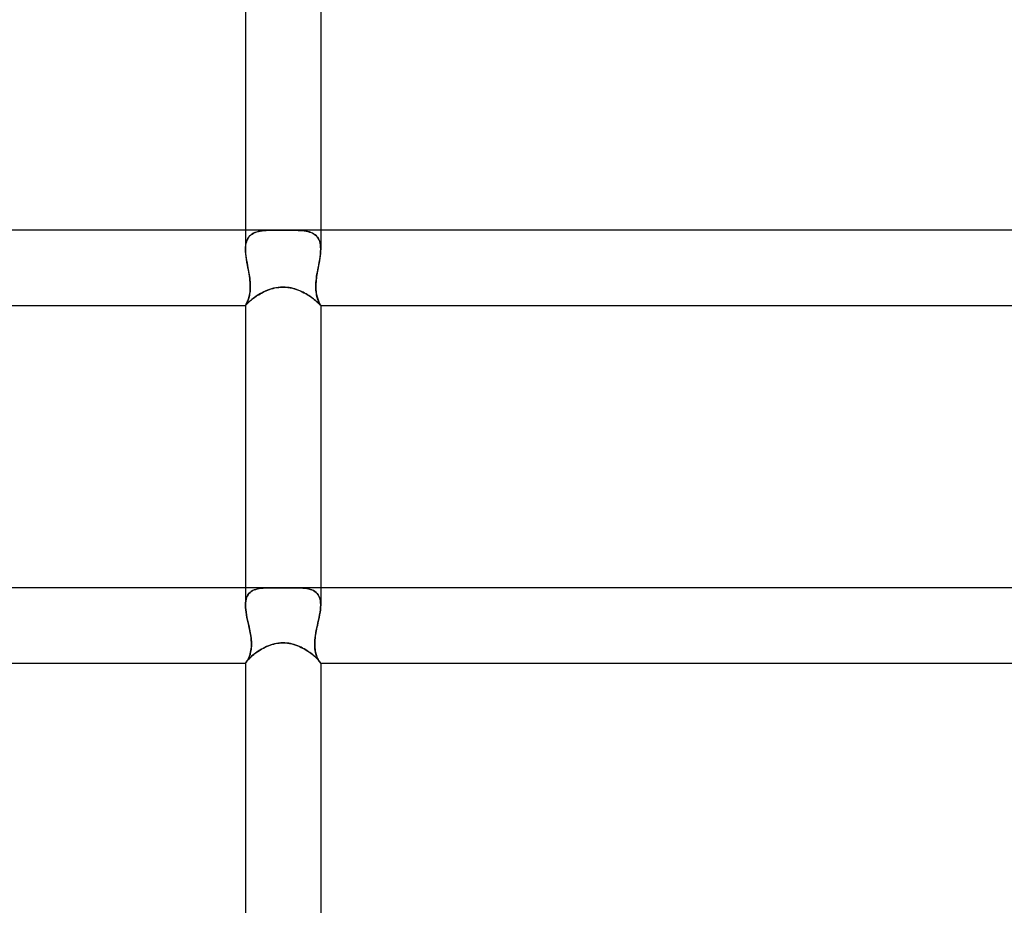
# Model space of a CAD drawing. Header units: millimetres. Extents: x -630 to 630, y -2 to 380.
# Tile 59 of 108: x -14 to 38, y 139 to 186. Entities that reach past the tile are written whole.
import ezdxf

# ---------------------------------------------------------------- set-up
doc = ezdxf.new("R2010")
doc.units = ezdxf.units.MM
doc.layers.add('HIDDEN', color=7, linetype='Continuous')
doc.layers.add('THICK', color=7, linetype='Continuous')

msp = doc.modelspace()

# ---------------------------------------------------------------- linework, layer by layer
at = {"layer": 'HIDDEN'}
for p, q in [((-2, 175), (-2, 173.992)), ((-1.578, 174.832), (-1.652, 174.789)), ((-1.642, 174.796), (-1.566, 174.838)), ((-1.498, 174.869), (-1.578, 174.832)), ((-1.566, 174.838), (-1.485, 174.874)), ((-1.413, 174.899), (-1.498, 174.869)), ((-1.485, 174.874), (-1.399, 174.904)), ((-1.321, 174.925), (-1.413, 174.899)), ((-1.399, 174.904), (-1.307, 174.928)), ((-1.225, 174.946), (-1.321, 174.925)), ((-1.307, 174.928), (-1.211, 174.948)), ((-1.124, 174.962), (-1.225, 174.946)), ((-1.211, 174.948), (-1.11, 174.964)), ((-1.019, 174.975), (-1.124, 174.962)), ((-1.11, 174.964), (-1.005, 174.976)), ((-0.909, 174.984), (-1.019, 174.975)), ((-1.005, 174.976), (-0.896, 174.985)), ((-0.796, 174.99), (-0.909, 174.984)), ((-0.896, 174.985), (-0.784, 174.991)), ((-0.679, 174.995), (-0.796, 174.99)), ((-0.784, 174.991), (-0.669, 174.995)), ((-0.557, 174.997), (-0.679, 174.995)), ((-0.669, 174.995), (-0.548, 174.998)), ((-0.428, 174.999), (-0.557, 174.997)), ((-0.548, 174.998), (-0.42, 174.999)), ((-0.292, 175), (-0.428, 174.999)), ((-0.42, 174.999), (-0.286, 175)), ((-0.149, 175), (-0.292, 175)), ((-0.286, 175), (-0.146, 175)), ((0, 175), (-0.149, 175)), ((-0.146, 175), (0, 175)), ((0.146, 175), (0, 175)), ((0, 175), (0.149, 175)), ((0.286, 175), (0.146, 175)), ((0.149, 175), (0.292, 175)), ((0.42, 174.999), (0.286, 175)), ((0.292, 175), (0.428, 174.999)), ((0.548, 174.998), (0.42, 174.999)), ((0.428, 174.999), (0.557, 174.997)), ((0.669, 174.995), (0.548, 174.998)), ((0.557, 174.997), (0.679, 174.995)), ((0.784, 174.991), (0.669, 174.995)), ((0.679, 174.995), (0.796, 174.99)), ((0.896, 174.985), (0.784, 174.991)), ((0.796, 174.99), (0.909, 174.984)), ((1.005, 174.976), (0.896, 174.985)), ((0.909, 174.984), (1.019, 174.975)), ((1.11, 174.964), (1.005, 174.976)), ((1.019, 174.975), (1.124, 174.962)), ((1.211, 174.948), (1.11, 174.964)), ((1.124, 174.962), (1.225, 174.946)), ((1.307, 174.928), (1.211, 174.948)), ((1.225, 174.946), (1.321, 174.925)), ((1.399, 174.904), (1.307, 174.928)), ((1.321, 174.925), (1.413, 174.899)), ((1.485, 174.874), (1.399, 174.904)), ((1.413, 174.899), (1.498, 174.869)), ((1.566, 174.838), (1.485, 174.874)), ((1.498, 174.869), (1.578, 174.832)), ((1.642, 174.796), (1.566, 174.838)), ((1.578, 174.832), (1.652, 174.789)), ((2, 175), (2, 173.992)), ((-1.972, 174.295), (-1.988, 174.199)), ((-1.987, 174.204), (-1.97, 174.303)), ((-1.948, 174.386), (-1.972, 174.295)), ((-1.97, 174.303), (-1.946, 174.394)), ((-1.918, 174.471), (-1.948, 174.386)), ((-1.946, 174.394), (-1.914, 174.479)), ((-1.879, 174.548), (-1.918, 174.471)), ((-1.914, 174.479), (-1.874, 174.557)), ((-1.833, 174.619), (-1.879, 174.548)), ((-1.874, 174.557), (-1.827, 174.628)), ((-1.78, 174.682), (-1.833, 174.619)), ((-1.827, 174.628), (-1.772, 174.691)), ((-1.719, 174.739), (-1.78, 174.682)), ((-1.772, 174.691), (-1.71, 174.746)), ((-1.652, 174.789), (-1.719, 174.739)), ((-1.71, 174.746), (-1.642, 174.796)), ((1.71, 174.746), (1.642, 174.796)), ((1.652, 174.789), (1.719, 174.739)), ((1.772, 174.691), (1.71, 174.746)), ((1.719, 174.739), (1.78, 174.682)), ((1.827, 174.628), (1.772, 174.691)), ((1.78, 174.682), (1.833, 174.619)), ((1.874, 174.557), (1.827, 174.628)), ((1.833, 174.619), (1.879, 174.548)), ((1.914, 174.479), (1.874, 174.557)), ((1.879, 174.548), (1.918, 174.471)), ((1.946, 174.394), (1.914, 174.479)), ((1.918, 174.471), (1.948, 174.386)), ((1.97, 174.303), (1.946, 174.394)), ((1.948, 174.386), (1.972, 174.295)), ((1.987, 174.204), (1.97, 174.303)), ((1.972, 174.295), (1.988, 174.199)), ((-2, 173.992), (-1.997, 174.101)), ((-1.997, 174.098), (-2, 173.992)), ((-1.996, 173.86), (-2, 173.992)), ((-2, 173.992), (-1.997, 173.876)), ((-1.997, 174.101), (-1.987, 174.204)), ((-1.988, 174.199), (-1.997, 174.098)), ((-1.997, 173.876), (-1.988, 173.757)), ((-1.985, 173.723), (-1.996, 173.86)), ((1.985, 173.723), (1.996, 173.86)), ((1.997, 174.101), (1.987, 174.204)), ((1.988, 174.199), (1.997, 174.098)), ((1.997, 173.876), (1.988, 173.757)), ((1.996, 173.86), (2, 173.992)), ((2, 173.992), (1.997, 174.101)), ((1.997, 174.098), (2, 173.992)), ((2, 173.992), (1.997, 173.876)), ((-1.988, 173.757), (-1.975, 173.634)), ((-1.968, 173.583), (-1.985, 173.723)), ((-1.975, 173.634), (-1.957, 173.51)), ((-1.946, 173.44), (-1.968, 173.583)), ((-1.957, 173.51), (-1.937, 173.384)), ((-1.921, 173.295), (-1.946, 173.44)), ((-1.937, 173.384), (-1.914, 173.256)), ((-1.894, 173.148), (-1.921, 173.295)), ((-1.914, 173.256), (-1.89, 173.128)), ((1.914, 173.256), (1.89, 173.128)), ((1.894, 173.148), (1.921, 173.295)), ((1.937, 173.384), (1.914, 173.256)), ((1.921, 173.295), (1.946, 173.44)), ((1.957, 173.51), (1.937, 173.384)), ((1.946, 173.44), (1.968, 173.583)), ((1.975, 173.634), (1.957, 173.51)), ((1.968, 173.583), (1.985, 173.723)), ((1.988, 173.757), (1.975, 173.634)), ((-1.866, 173), (-1.894, 173.148)), ((-1.89, 173.128), (-1.866, 173)), ((-1.844, 172.886), (-1.866, 173)), ((-1.866, 173), (-1.848, 172.908)), ((-1.848, 172.908), (-1.831, 172.816)), ((-1.823, 172.773), (-1.844, 172.886)), ((-1.831, 172.816), (-1.814, 172.723)), ((-1.804, 172.66), (-1.823, 172.773)), ((-1.814, 172.723), (-1.799, 172.63)), ((1.814, 172.723), (1.799, 172.63)), ((1.804, 172.66), (1.823, 172.773)), ((1.831, 172.816), (1.814, 172.723)), ((1.823, 172.773), (1.844, 172.886)), ((1.848, 172.908), (1.831, 172.816)), ((1.844, 172.886), (1.866, 173)), ((1.866, 173), (1.848, 172.908)), ((1.866, 173), (1.894, 173.148)), ((1.89, 173.128), (1.866, 173)), ((-1.786, 172.548), (-1.804, 172.66)), ((-1.799, 172.63), (-1.784, 172.536)), ((-1.771, 172.436), (-1.786, 172.548)), ((-1.784, 172.536), (-1.771, 172.443)), ((-1.771, 172.443), (-1.76, 172.35)), ((-1.758, 172.326), (-1.771, 172.436)), ((-1.76, 172.35), (-1.752, 172.257)), ((-1.749, 172.219), (-1.758, 172.326)), ((-1.752, 172.257), (-1.745, 172.165)), ((-1.743, 172.114), (-1.749, 172.219)), ((1.743, 172.114), (1.749, 172.219)), ((1.752, 172.257), (1.745, 172.165)), ((1.749, 172.219), (1.758, 172.326)), ((1.76, 172.35), (1.752, 172.257)), ((1.758, 172.326), (1.771, 172.436)), ((1.771, 172.443), (1.76, 172.35)), ((1.771, 172.436), (1.786, 172.548)), ((1.784, 172.536), (1.771, 172.443)), ((1.799, 172.63), (1.784, 172.536)), ((1.786, 172.548), (1.804, 172.66)), ((-1.769, 171.639), (-1.757, 171.725)), ((-1.755, 171.745), (-1.765, 171.669)), ((-1.757, 171.725), (-1.748, 171.817)), ((-1.748, 171.823), (-1.755, 171.745)), ((-1.748, 171.817), (-1.743, 171.912)), ((-1.743, 171.905), (-1.748, 171.823)), ((-1.745, 172.165), (-1.742, 172.076)), ((-1.741, 172.012), (-1.743, 172.114)), ((-1.743, 171.912), (-1.741, 172.012)), ((-1.741, 171.989), (-1.743, 171.905)), ((-1.742, 172.076), (-1.741, 171.989)), ((-1.144, 171.66), (-1.064, 171.702)), ((-1.064, 171.702), (-0.981, 171.742)), ((-0.981, 171.742), (-0.896, 171.78)), ((-0.896, 171.78), (-0.809, 171.816)), ((-0.809, 171.816), (-0.72, 171.849)), ((-0.72, 171.849), (-0.629, 171.878)), ((-0.629, 171.878), (-0.534, 171.905)), ((-0.534, 171.905), (-0.434, 171.929)), ((-0.434, 171.929), (-0.331, 171.948)), ((-0.331, 171.948), (-0.224, 171.962)), ((-0.224, 171.962), (-0.114, 171.972)), ((-0.114, 171.972), (0, 171.975)), ((0, 171.975), (0.132, 171.97)), ((0.132, 171.97), (0.26, 171.958)), ((0.26, 171.958), (0.383, 171.939)), ((0.383, 171.939), (0.5, 171.914)), ((0.5, 171.914), (0.611, 171.884)), ((0.611, 171.884), (0.718, 171.849)), ((0.718, 171.849), (0.821, 171.811)), ((0.821, 171.811), (0.921, 171.77)), ((0.921, 171.77), (1.018, 171.725)), ((1.018, 171.725), (1.111, 171.677)), ((1.111, 171.677), (1.202, 171.628)), ((1.741, 172.012), (1.743, 172.114)), ((1.742, 172.076), (1.741, 171.989)), ((1.743, 171.912), (1.741, 172.012)), ((1.741, 171.989), (1.743, 171.905)), ((1.745, 172.165), (1.742, 172.076)), ((1.748, 171.817), (1.743, 171.912)), ((1.743, 171.905), (1.748, 171.823)), ((1.748, 171.823), (1.755, 171.745)), ((1.757, 171.725), (1.748, 171.817)), ((1.755, 171.745), (1.765, 171.669)), ((1.769, 171.639), (1.757, 171.725)), ((-1.914, 171.16), (-1.931, 171.124)), ((-1.919, 171.15), (-1.9, 171.193)), ((-1.896, 171.201), (-1.914, 171.16)), ((-1.9, 171.193), (-1.879, 171.241)), ((-1.878, 171.245), (-1.896, 171.201)), ((-1.879, 171.241), (-1.859, 171.294)), ((-1.859, 171.294), (-1.878, 171.245)), ((-1.859, 171.294), (-1.839, 171.352)), ((-1.841, 171.346), (-1.859, 171.294)), ((-1.858, 171.144), (-1.82, 171.179)), ((-1.823, 171.403), (-1.841, 171.346)), ((-1.839, 171.352), (-1.82, 171.415)), ((-1.806, 171.464), (-1.823, 171.403)), ((-1.82, 171.415), (-1.801, 171.484)), ((-1.82, 171.179), (-1.778, 171.217)), ((-1.791, 171.529), (-1.806, 171.464)), ((-1.801, 171.484), (-1.784, 171.559)), ((-1.777, 171.597), (-1.791, 171.529)), ((-1.784, 171.559), (-1.769, 171.639)), ((-1.778, 171.217), (-1.731, 171.257)), ((-1.765, 171.669), (-1.777, 171.597)), ((-1.731, 171.257), (-1.68, 171.3)), ((-1.68, 171.3), (-1.624, 171.344)), ((-1.624, 171.344), (-1.566, 171.389)), ((-1.566, 171.389), (-1.503, 171.434)), ((-1.503, 171.434), (-1.437, 171.48)), ((-1.437, 171.48), (-1.368, 171.526)), ((-1.368, 171.526), (-1.296, 171.572)), ((-1.296, 171.572), (-1.221, 171.616)), ((-1.221, 171.616), (-1.144, 171.66)), ((1.202, 171.628), (1.288, 171.576)), ((1.288, 171.576), (1.371, 171.524)), ((1.371, 171.524), (1.45, 171.472)), ((1.45, 171.472), (1.524, 171.419)), ((1.524, 171.419), (1.594, 171.367)), ((1.594, 171.367), (1.658, 171.317)), ((1.658, 171.317), (1.718, 171.268)), ((1.718, 171.268), (1.772, 171.221)), ((1.765, 171.669), (1.777, 171.597)), ((1.784, 171.559), (1.769, 171.639)), ((1.772, 171.221), (1.821, 171.178)), ((1.777, 171.597), (1.791, 171.529)), ((1.801, 171.484), (1.784, 171.559)), ((1.791, 171.529), (1.806, 171.464)), ((1.82, 171.415), (1.801, 171.484)), ((1.806, 171.464), (1.823, 171.403)), ((1.839, 171.352), (1.82, 171.415)), ((1.821, 171.178), (1.864, 171.138)), ((1.823, 171.403), (1.841, 171.346)), ((1.859, 171.294), (1.839, 171.352)), ((1.841, 171.346), (1.859, 171.294)), ((1.879, 171.241), (1.859, 171.294)), ((1.859, 171.294), (1.878, 171.245)), ((1.878, 171.245), (1.896, 171.201)), ((1.9, 171.193), (1.879, 171.241)), ((1.896, 171.201), (1.914, 171.16)), ((1.919, 171.15), (1.9, 171.193)), ((1.914, 171.16), (1.931, 171.124)), ((-2, 171), (-1.998, 171.005)), ((-1.998, 171.004), (-2, 171)), ((-2, 171), (-1.997, 171.002)), ((-2, 171), (-2, 171)), ((-2, 171), (-2, 171)), ((-2, 171), (-2, 171)), ((-2, 171), (-2, 171)), ((-2, 171), (-2, 171)), ((-2, 171), (-2, 171)), ((-2, 171), (-2, 171)), ((-2, 171), (-2, 171)), ((-2, 171), (-2, 171)), ((-2, 171), (-2, 171)), ((-2, 171), (-2, 171)), ((-2, 171), (-2, 171)), ((-1.998, 171.005), (-1.992, 171.015)), ((-1.993, 171.012), (-1.998, 171.004)), ((-1.997, 171.002), (-1.991, 171.009)), ((-1.985, 171.026), (-1.993, 171.012)), ((-1.992, 171.015), (-1.982, 171.031)), ((-1.991, 171.009), (-1.98, 171.021)), ((-1.975, 171.043), (-1.985, 171.026)), ((-1.982, 171.031), (-1.97, 171.052)), ((-1.98, 171.021), (-1.965, 171.037)), ((-1.962, 171.066), (-1.975, 171.043)), ((-1.97, 171.052), (-1.955, 171.079)), ((-1.965, 171.037), (-1.945, 171.058)), ((-1.948, 171.093), (-1.962, 171.066)), ((-1.955, 171.079), (-1.938, 171.112)), ((-1.931, 171.124), (-1.948, 171.093)), ((-1.945, 171.058), (-1.921, 171.083)), ((-1.938, 171.112), (-1.919, 171.15)), ((-1.921, 171.083), (-1.892, 171.111)), ((-1.892, 171.111), (-1.858, 171.144)), ((1.864, 171.138), (1.9, 171.103)), ((1.9, 171.103), (1.931, 171.072)), ((1.938, 171.112), (1.919, 171.15)), ((1.931, 171.124), (1.948, 171.093)), ((1.931, 171.072), (1.956, 171.046)), ((1.955, 171.079), (1.938, 171.112)), ((1.948, 171.093), (1.962, 171.066)), ((1.97, 171.052), (1.955, 171.079)), ((1.956, 171.046), (1.975, 171.026)), ((1.962, 171.066), (1.975, 171.043)), ((1.982, 171.031), (1.97, 171.052)), ((1.975, 171.043), (1.985, 171.026)), ((1.975, 171.026), (1.989, 171.011)), ((1.992, 171.015), (1.982, 171.031)), ((1.985, 171.026), (1.993, 171.012)), ((1.989, 171.011), (1.997, 171.003)), ((1.998, 171.005), (1.992, 171.015)), ((1.993, 171.012), (1.998, 171.004)), ((1.997, 171.003), (2, 171)), ((2, 171), (1.998, 171.005)), ((1.998, 171.004), (2, 171)), ((2, 171), (2, 171)), ((2, 171), (2, 171)), ((2, 171), (2, 171)), ((2, 171), (2, 171)), ((2, 171), (2, 171)), ((2, 171), (2, 171)), ((2, 171), (2, 171)), ((2, 171), (2, 171)), ((2, 171), (2, 171)), ((2, 171), (2, 171)), ((2, 171), (2, 171)), ((2, 171), (2, 171)), ((-2, 156), (-2, 155.089)), ((-1.265, 155.961), (-1.163, 155.975)), ((-1.162, 155.976), (-1.263, 155.961)), ((-1.163, 155.975), (-1.057, 155.986)), ((-1.056, 155.986), (-1.162, 155.976)), ((-1.057, 155.986), (-0.946, 155.993)), ((-0.946, 155.993), (-1.056, 155.986)), ((-0.946, 155.993), (-0.831, 155.997)), ((-0.832, 155.997), (-0.946, 155.993)), ((-0.715, 155.999), (-0.832, 155.997)), ((-0.831, 155.997), (-0.712, 155.999)), ((-0.594, 156), (-0.715, 155.999)), ((-0.712, 155.999), (-0.589, 156)), ((-0.504, 156), (-0.594, 156)), ((-0.411, 155.999), (-0.504, 156)), ((-0.314, 155.999), (-0.411, 155.999)), ((-0.213, 155.998), (-0.314, 155.999)), ((-0.108, 155.998), (-0.213, 155.998)), ((0, 155.997), (-0.108, 155.998)), ((0.101, 155.998), (0, 155.997)), ((0.201, 155.998), (0.101, 155.998)), ((0.3, 155.999), (0.201, 155.998)), ((0.397, 155.999), (0.3, 155.999)), ((0.494, 156), (0.397, 155.999)), ((0.589, 156), (0.494, 156)), ((0.712, 155.999), (0.589, 156)), ((0.594, 156), (0.715, 155.999)), ((0.831, 155.997), (0.712, 155.999)), ((0.715, 155.999), (0.832, 155.997)), ((0.946, 155.993), (0.831, 155.997)), ((0.832, 155.997), (0.946, 155.993)), ((1.057, 155.986), (0.946, 155.993)), ((0.946, 155.993), (1.056, 155.986)), ((1.056, 155.986), (1.162, 155.976)), ((1.163, 155.975), (1.057, 155.986)), ((1.162, 155.976), (1.263, 155.961)), ((1.265, 155.961), (1.163, 155.975)), ((2, 156), (2, 155.089)), ((-1.968, 155.39), (-1.942, 155.478)), ((-1.941, 155.481), (-1.967, 155.392)), ((-1.942, 155.478), (-1.907, 155.559)), ((-1.906, 155.562), (-1.941, 155.481)), ((-1.907, 155.559), (-1.865, 155.633)), ((-1.863, 155.635), (-1.906, 155.562)), ((-1.865, 155.633), (-1.814, 155.698)), ((-1.812, 155.701), (-1.863, 155.635)), ((-1.814, 155.698), (-1.756, 155.756)), ((-1.753, 155.759), (-1.812, 155.701)), ((-1.756, 155.756), (-1.691, 155.807)), ((-1.687, 155.809), (-1.753, 155.759)), ((-1.691, 155.807), (-1.618, 155.85)), ((-1.614, 155.852), (-1.687, 155.809)), ((-1.618, 155.85), (-1.538, 155.887)), ((-1.535, 155.888), (-1.614, 155.852)), ((-1.538, 155.887), (-1.453, 155.917)), ((-1.45, 155.918), (-1.535, 155.888)), ((-1.453, 155.917), (-1.362, 155.942)), ((-1.359, 155.942), (-1.45, 155.918)), ((-1.362, 155.942), (-1.265, 155.961)), ((-1.263, 155.961), (-1.359, 155.942)), ((1.263, 155.961), (1.359, 155.942)), ((1.362, 155.942), (1.265, 155.961)), ((1.359, 155.942), (1.45, 155.918)), ((1.453, 155.917), (1.362, 155.942)), ((1.45, 155.918), (1.535, 155.888)), ((1.538, 155.887), (1.453, 155.917)), ((1.535, 155.888), (1.614, 155.852)), ((1.618, 155.85), (1.538, 155.887)), ((1.614, 155.852), (1.687, 155.809)), ((1.691, 155.807), (1.618, 155.85)), ((1.687, 155.809), (1.753, 155.759)), ((1.756, 155.756), (1.691, 155.807)), ((1.753, 155.759), (1.812, 155.701)), ((1.814, 155.698), (1.756, 155.756)), ((1.812, 155.701), (1.863, 155.635)), ((1.865, 155.633), (1.814, 155.698)), ((1.863, 155.635), (1.906, 155.562)), ((1.907, 155.559), (1.865, 155.633)), ((1.906, 155.562), (1.941, 155.481)), ((1.942, 155.478), (1.907, 155.559)), ((1.941, 155.481), (1.967, 155.392)), ((1.968, 155.39), (1.942, 155.478)), ((-1.997, 155.196), (-2, 155.088)), ((-2, 155.088), (-1.997, 155.194)), ((-1.996, 154.963), (-2, 155.088)), ((-2, 155.088), (-1.996, 154.964)), ((-1.986, 155.297), (-1.997, 155.196)), ((-1.997, 155.194), (-1.986, 155.295)), ((-1.996, 154.964), (-1.985, 154.835)), ((-1.984, 154.833), (-1.996, 154.963)), ((-1.967, 155.392), (-1.986, 155.297)), ((-1.986, 155.295), (-1.968, 155.39)), ((1.967, 155.392), (1.986, 155.297)), ((1.986, 155.295), (1.968, 155.39)), ((1.984, 154.833), (1.996, 154.963)), ((1.996, 154.964), (1.985, 154.835)), ((1.986, 155.297), (1.997, 155.196)), ((1.997, 155.194), (1.986, 155.295)), ((1.996, 154.963), (2, 155.088)), ((2, 155.088), (1.996, 154.964)), ((1.997, 155.196), (2, 155.088)), ((2, 155.088), (1.997, 155.194)), ((-1.985, 154.835), (-1.967, 154.701)), ((-1.967, 154.7), (-1.984, 154.833)), ((-1.967, 154.701), (-1.944, 154.565)), ((-1.944, 154.563), (-1.967, 154.7)), ((-1.944, 154.565), (-1.917, 154.426)), ((-1.917, 154.424), (-1.944, 154.563)), ((-1.917, 154.426), (-1.888, 154.285)), ((-1.887, 154.284), (-1.917, 154.424)), ((1.887, 154.284), (1.917, 154.424)), ((1.917, 154.426), (1.888, 154.285)), ((1.944, 154.565), (1.917, 154.426)), ((1.917, 154.424), (1.944, 154.563)), ((1.967, 154.701), (1.944, 154.565)), ((1.944, 154.563), (1.967, 154.7)), ((1.985, 154.835), (1.967, 154.701)), ((1.967, 154.7), (1.984, 154.833)), ((-1.888, 154.285), (-1.856, 154.143)), ((-1.856, 154.142), (-1.887, 154.284)), ((-1.856, 154.143), (-1.824, 154)), ((-1.824, 154), (-1.856, 154.142)), ((-1.795, 153.867), (-1.824, 154)), ((-1.824, 154), (-1.803, 153.904)), ((-1.803, 153.904), (-1.782, 153.808)), ((1.803, 153.904), (1.782, 153.808)), ((1.795, 153.867), (1.824, 154)), ((1.824, 154), (1.803, 153.904)), ((1.856, 154.143), (1.824, 154)), ((1.824, 154), (1.856, 154.142)), ((1.888, 154.285), (1.856, 154.143)), ((1.856, 154.142), (1.887, 154.284)), ((-1.767, 153.735), (-1.795, 153.867)), ((-1.782, 153.808), (-1.763, 153.712)), ((-1.742, 153.604), (-1.767, 153.735)), ((-1.763, 153.712), (-1.745, 153.616)), ((-1.745, 153.616), (-1.728, 153.521)), ((-1.72, 153.474), (-1.742, 153.604)), ((-1.728, 153.521), (-1.713, 153.427)), ((-1.703, 153.346), (-1.72, 153.474)), ((-1.713, 153.427), (-1.701, 153.333)), ((1.713, 153.427), (1.701, 153.333)), ((1.703, 153.346), (1.721, 153.474)), ((1.728, 153.521), (1.713, 153.427)), ((1.721, 153.474), (1.742, 153.604)), ((1.745, 153.616), (1.728, 153.521)), ((1.742, 153.604), (1.767, 153.735)), ((1.763, 153.712), (1.745, 153.616)), ((1.782, 153.808), (1.763, 153.712)), ((1.767, 153.735), (1.795, 153.867)), ((-1.69, 153.221), (-1.703, 153.346)), ((-1.701, 153.333), (-1.692, 153.242)), ((-1.695, 152.764), (-1.685, 152.868)), ((-1.692, 153.242), (-1.686, 153.152)), ((-1.683, 153.1), (-1.69, 153.221)), ((-1.684, 152.895), (-1.69, 152.813)), ((-1.686, 153.152), (-1.682, 153.064)), ((-1.685, 152.868), (-1.681, 152.981)), ((-1.681, 152.978), (-1.684, 152.895)), ((-1.681, 152.981), (-1.683, 153.1)), ((-1.682, 153.064), (-1.681, 152.978)), ((-1.042, 152.796), (-0.957, 152.84)), ((-0.957, 152.84), (-0.869, 152.881)), ((-0.869, 152.881), (-0.779, 152.919)), ((-0.779, 152.919), (-0.686, 152.953)), ((-0.686, 152.953), (-0.592, 152.985)), ((-0.592, 152.985), (-0.496, 153.012)), ((-0.496, 153.012), (-0.398, 153.035)), ((-0.398, 153.035), (-0.299, 153.052)), ((-0.299, 153.052), (-0.2, 153.065)), ((-0.2, 153.065), (-0.1, 153.073)), ((-0.1, 153.073), (0, 153.076)), ((0, 153.076), (0.117, 153.072)), ((0.117, 153.072), (0.234, 153.062)), ((0.234, 153.062), (0.35, 153.044)), ((0.35, 153.044), (0.462, 153.02)), ((0.462, 153.02), (0.571, 152.991)), ((0.571, 152.991), (0.677, 152.957)), ((0.677, 152.957), (0.779, 152.919)), ((0.779, 152.919), (0.877, 152.877)), ((0.877, 152.877), (0.971, 152.833)), ((1.681, 152.982), (1.683, 153.1)), ((1.682, 153.064), (1.681, 152.978)), ((1.685, 152.868), (1.681, 152.982)), ((1.681, 152.978), (1.684, 152.895)), ((1.686, 153.152), (1.682, 153.064)), ((1.683, 153.1), (1.69, 153.221)), ((1.684, 152.895), (1.69, 152.813)), ((1.695, 152.764), (1.685, 152.868)), ((1.692, 153.242), (1.686, 153.152)), ((1.69, 153.221), (1.703, 153.346)), ((1.701, 153.333), (1.692, 153.242)), ((-1.798, 152.341), (-1.819, 152.289)), ((-1.814, 152.3), (-1.79, 152.361)), ((-1.777, 152.397), (-1.798, 152.341)), ((-1.79, 152.361), (-1.767, 152.427)), ((-1.757, 152.458), (-1.777, 152.397)), ((-1.775, 152.266), (-1.728, 152.311)), ((-1.767, 152.427), (-1.745, 152.5)), ((-1.74, 152.522), (-1.757, 152.458)), ((-1.745, 152.5), (-1.726, 152.58)), ((-1.724, 152.59), (-1.74, 152.522)), ((-1.728, 152.311), (-1.675, 152.358)), ((-1.726, 152.58), (-1.709, 152.668)), ((-1.71, 152.661), (-1.724, 152.59)), ((-1.698, 152.735), (-1.71, 152.661)), ((-1.709, 152.668), (-1.695, 152.764)), ((-1.69, 152.813), (-1.698, 152.735)), ((-1.675, 152.358), (-1.619, 152.406)), ((-1.619, 152.406), (-1.559, 152.456)), ((-1.559, 152.456), (-1.494, 152.506)), ((-1.494, 152.506), (-1.427, 152.556)), ((-1.427, 152.556), (-1.356, 152.606)), ((-1.356, 152.606), (-1.282, 152.655)), ((-1.282, 152.655), (-1.205, 152.704)), ((-1.205, 152.704), (-1.125, 152.751)), ((-1.125, 152.751), (-1.042, 152.796)), ((0.971, 152.833), (1.063, 152.785)), ((1.063, 152.785), (1.151, 152.736)), ((1.151, 152.736), (1.237, 152.684)), ((1.237, 152.684), (1.319, 152.631)), ((1.319, 152.631), (1.398, 152.577)), ((1.398, 152.577), (1.472, 152.522)), ((1.472, 152.522), (1.543, 152.468)), ((1.543, 152.468), (1.61, 152.414)), ((1.61, 152.414), (1.671, 152.361)), ((1.671, 152.361), (1.728, 152.31)), ((1.69, 152.813), (1.698, 152.735)), ((1.708, 152.668), (1.695, 152.764)), ((1.698, 152.735), (1.71, 152.661)), ((1.726, 152.58), (1.708, 152.668)), ((1.71, 152.661), (1.724, 152.59)), ((1.724, 152.59), (1.74, 152.522)), ((1.745, 152.5), (1.726, 152.58)), ((1.728, 152.31), (1.78, 152.261)), ((1.74, 152.522), (1.757, 152.458)), ((1.767, 152.427), (1.745, 152.5)), ((1.757, 152.458), (1.777, 152.397)), ((1.79, 152.361), (1.767, 152.427)), ((1.777, 152.397), (1.798, 152.341)), ((1.814, 152.301), (1.79, 152.361)), ((1.798, 152.341), (1.819, 152.289)), ((-2, 152.002), (-1.998, 152.009)), ((-2, 152.002), (-2, 152.001)), ((-2, 152.001), (-2, 152.002)), ((-2, 152.001), (-2, 152.001)), ((-2, 152.001), (-2, 152)), ((-2, 152), (-2, 152.001)), ((-2, 152.001), (-2, 152.001)), ((-2, 152), (-1.999, 152)), ((-1.999, 152), (-2, 152)), ((-1.999, 152), (-1.999, 152)), ((-1.999, 152), (-1.998, 152)), ((-1.998, 152), (-1.999, 152)), ((-1.999, 152), (-1.999, 152)), ((-1.998, 152.009), (-1.992, 152.02)), ((-1.998, 152), (-1.992, 152.003)), ((-1.993, 152.003), (-1.998, 152)), ((-1.984, 152.011), (-1.993, 152.003)), ((-1.992, 152.02), (-1.981, 152.037)), ((-1.992, 152.003), (-1.982, 152.013)), ((-1.973, 152.023), (-1.984, 152.011)), ((-1.982, 152.013), (-1.968, 152.028)), ((-1.981, 152.037), (-1.966, 152.058)), ((-1.958, 152.041), (-1.973, 152.023)), ((-1.968, 152.028), (-1.952, 152.05)), ((-1.966, 152.058), (-1.946, 152.083)), ((-1.942, 152.063), (-1.958, 152.041)), ((-1.952, 152.05), (-1.932, 152.077)), ((-1.946, 152.083), (-1.922, 152.113)), ((-1.924, 152.089), (-1.942, 152.063)), ((-1.932, 152.077), (-1.91, 152.111)), ((-1.904, 152.121), (-1.924, 152.089)), ((-1.922, 152.113), (-1.892, 152.146)), ((-1.91, 152.111), (-1.887, 152.15)), ((-1.884, 152.156), (-1.904, 152.121)), ((-1.892, 152.146), (-1.858, 152.183)), ((-1.887, 152.15), (-1.863, 152.195)), ((-1.862, 152.196), (-1.884, 152.156)), ((-1.863, 152.195), (-1.838, 152.245)), ((-1.841, 152.24), (-1.862, 152.196)), ((-1.858, 152.183), (-1.819, 152.223)), ((-1.819, 152.289), (-1.841, 152.24)), ((-1.838, 152.245), (-1.814, 152.3)), ((-1.819, 152.223), (-1.775, 152.266)), ((1.78, 152.261), (1.827, 152.215)), ((1.838, 152.245), (1.814, 152.301)), ((1.819, 152.289), (1.841, 152.24)), ((1.827, 152.215), (1.869, 152.172)), ((1.863, 152.195), (1.838, 152.245)), ((1.841, 152.24), (1.862, 152.196)), ((1.862, 152.196), (1.884, 152.156)), ((1.887, 152.15), (1.863, 152.195)), ((1.869, 152.172), (1.904, 152.133)), ((1.884, 152.156), (1.904, 152.121)), ((1.91, 152.111), (1.887, 152.15)), ((1.904, 152.133), (1.934, 152.098)), ((1.904, 152.121), (1.924, 152.089)), ((1.932, 152.077), (1.91, 152.111)), ((1.924, 152.089), (1.942, 152.063)), ((1.951, 152.05), (1.932, 152.077)), ((1.934, 152.098), (1.959, 152.068)), ((1.942, 152.063), (1.958, 152.041)), ((1.968, 152.028), (1.951, 152.05)), ((1.958, 152.041), (1.973, 152.023)), ((1.959, 152.068), (1.977, 152.043)), ((1.982, 152.013), (1.968, 152.028)), ((1.973, 152.023), (1.984, 152.011)), ((1.977, 152.043), (1.99, 152.023)), ((1.992, 152.003), (1.982, 152.013)), ((1.984, 152.011), (1.993, 152.003)), ((1.99, 152.023), (1.998, 152.01)), ((1.998, 152), (1.992, 152.003)), ((1.993, 152.003), (1.998, 152)), ((1.998, 152.01), (2, 152.002)), ((1.999, 152), (1.998, 152)), ((1.998, 152), (1.999, 152)), ((2, 152), (1.999, 152)), ((1.999, 152), (1.999, 152)), ((1.999, 152), (1.999, 152)), ((1.999, 152), (2, 152)), ((2, 152.002), (2, 152.001)), ((2, 152.001), (2, 152.002)), ((2, 152.001), (2, 152.001)), ((2, 152.001), (2, 152)), ((2, 152), (2, 152.001)), ((2, 152.001), (2, 152.001))]:
    msp.add_line(p, q, dxfattribs=at)
at = {"layer": 'THICK'}
for p, q in [((-2, 190.005), (-2, 175)), ((2, 190.005), (2, 175)), ((0, 175), (-515.25, 175)), ((515.25, 175), (0, 175)), ((-1.111, 171.677), (-1.202, 171.628)), ((-1.018, 171.725), (-1.111, 171.677)), ((-0.921, 171.77), (-1.018, 171.725)), ((-0.821, 171.811), (-0.921, 171.77)), ((-0.718, 171.849), (-0.821, 171.811)), ((-0.611, 171.884), (-0.718, 171.849)), ((-0.5, 171.914), (-0.611, 171.884)), ((-0.383, 171.939), (-0.5, 171.914)), ((-0.26, 171.958), (-0.383, 171.939)), ((-0.132, 171.97), (-0.26, 171.958)), ((0, 171.975), (-0.132, 171.97)), ((0.114, 171.972), (0, 171.975)), ((0.224, 171.962), (0.114, 171.972)), ((0.331, 171.948), (0.224, 171.962)), ((0.434, 171.929), (0.331, 171.948)), ((0.534, 171.905), (0.434, 171.929)), ((0.629, 171.878), (0.534, 171.905)), ((0.72, 171.849), (0.629, 171.878)), ((0.809, 171.816), (0.72, 171.849)), ((0.896, 171.78), (0.809, 171.816)), ((0.981, 171.742), (0.896, 171.78)), ((1.064, 171.702), (0.981, 171.742)), ((1.144, 171.66), (1.064, 171.702)), ((-1.821, 171.178), (-1.864, 171.138)), ((-1.772, 171.221), (-1.821, 171.178)), ((-1.718, 171.268), (-1.772, 171.221)), ((-1.658, 171.317), (-1.718, 171.268)), ((-1.594, 171.367), (-1.658, 171.317)), ((-1.524, 171.419), (-1.594, 171.367)), ((-1.45, 171.472), (-1.524, 171.419)), ((-1.371, 171.524), (-1.45, 171.472)), ((-1.288, 171.576), (-1.371, 171.524)), ((-1.202, 171.628), (-1.288, 171.576)), ((1.221, 171.616), (1.144, 171.66)), ((1.296, 171.572), (1.221, 171.616)), ((1.368, 171.526), (1.296, 171.572)), ((1.437, 171.48), (1.368, 171.526)), ((1.503, 171.434), (1.437, 171.48)), ((1.566, 171.389), (1.503, 171.434)), ((1.624, 171.344), (1.566, 171.389)), ((1.68, 171.3), (1.624, 171.344)), ((1.731, 171.257), (1.68, 171.3)), ((1.778, 171.217), (1.731, 171.257)), ((1.82, 171.179), (1.778, 171.217)), ((1.858, 171.144), (1.82, 171.179)), ((-301.236, 171), (-2, 171)), ((-1.997, 171.003), (-2, 171)), ((-2, 171), (-2, 156)), ((-1.989, 171.011), (-1.997, 171.003)), ((-1.975, 171.026), (-1.989, 171.011)), ((-1.956, 171.046), (-1.975, 171.026)), ((-1.931, 171.072), (-1.956, 171.046)), ((-1.9, 171.103), (-1.931, 171.072)), ((-1.864, 171.138), (-1.9, 171.103)), ((1.892, 171.111), (1.858, 171.144)), ((1.921, 171.083), (1.892, 171.111)), ((1.945, 171.058), (1.921, 171.083)), ((1.965, 171.037), (1.945, 171.058)), ((1.98, 171.021), (1.965, 171.037)), ((1.991, 171.009), (1.98, 171.021)), ((1.997, 171.002), (1.991, 171.009)), ((2, 171), (1.997, 171.002)), ((2, 171), (301.236, 171)), ((2, 171), (2, 156)), ((-0.589, 156), (-308.699, 156)), ((-0.589, 156), (-0.494, 156)), ((-0.494, 156), (-0.397, 155.999)), ((-0.397, 155.999), (-0.3, 155.999)), ((-0.3, 155.999), (-0.201, 155.998)), ((-0.201, 155.998), (-0.101, 155.998)), ((-0.101, 155.998), (0, 155.997)), ((0, 155.997), (0.108, 155.998)), ((0.108, 155.998), (0.213, 155.998)), ((0.213, 155.998), (0.314, 155.999)), ((0.314, 155.999), (0.411, 155.999)), ((0.411, 155.999), (0.504, 156)), ((0.504, 156), (0.594, 156)), ((308.699, 156), (0.588, 156)), ((-0.877, 152.877), (-0.971, 152.833)), ((-0.779, 152.919), (-0.877, 152.877)), ((-0.677, 152.957), (-0.779, 152.919)), ((-0.571, 152.991), (-0.677, 152.957)), ((-0.462, 153.02), (-0.571, 152.991)), ((-0.35, 153.044), (-0.462, 153.02)), ((-0.234, 153.062), (-0.35, 153.044)), ((-0.117, 153.072), (-0.234, 153.062)), ((0, 153.076), (-0.117, 153.072)), ((0.1, 153.073), (0, 153.076)), ((0.2, 153.065), (0.1, 153.073)), ((0.299, 153.052), (0.2, 153.065)), ((0.398, 153.035), (0.299, 153.052)), ((0.496, 153.012), (0.398, 153.035)), ((0.592, 152.985), (0.496, 153.012)), ((0.686, 152.953), (0.592, 152.985)), ((0.779, 152.919), (0.686, 152.953)), ((0.869, 152.881), (0.779, 152.919)), ((0.957, 152.84), (0.869, 152.881)), ((1.042, 152.796), (0.957, 152.84)), ((-1.728, 152.31), (-1.78, 152.261)), ((-1.671, 152.361), (-1.728, 152.31)), ((-1.61, 152.414), (-1.671, 152.361)), ((-1.543, 152.468), (-1.61, 152.414)), ((-1.472, 152.522), (-1.543, 152.468)), ((-1.398, 152.577), (-1.472, 152.522)), ((-1.319, 152.631), (-1.398, 152.577)), ((-1.237, 152.684), (-1.319, 152.631)), ((-1.151, 152.736), (-1.237, 152.684)), ((-1.063, 152.785), (-1.151, 152.736)), ((-0.971, 152.833), (-1.063, 152.785)), ((1.125, 152.751), (1.042, 152.796)), ((1.205, 152.704), (1.125, 152.751)), ((1.282, 152.655), (1.205, 152.704)), ((1.356, 152.606), (1.282, 152.655)), ((1.427, 152.556), (1.356, 152.606)), ((1.494, 152.506), (1.427, 152.556)), ((1.559, 152.456), (1.494, 152.506)), ((1.619, 152.406), (1.559, 152.456)), ((1.675, 152.358), (1.619, 152.406)), ((1.728, 152.311), (1.675, 152.358)), ((1.775, 152.266), (1.728, 152.311)), ((-307.556, 152), (-1.999, 152)), ((-1.998, 152.01), (-2, 152.002)), ((-2, 152.002), (-2, 137)), ((-1.99, 152.023), (-1.998, 152.01)), ((-1.977, 152.043), (-1.99, 152.023)), ((-1.959, 152.068), (-1.977, 152.043)), ((-1.934, 152.098), (-1.959, 152.068)), ((-1.904, 152.133), (-1.934, 152.098)), ((-1.869, 152.172), (-1.904, 152.133)), ((-1.827, 152.215), (-1.869, 152.172)), ((-1.78, 152.261), (-1.827, 152.215)), ((1.819, 152.223), (1.775, 152.266)), ((1.858, 152.183), (1.819, 152.223)), ((1.892, 152.146), (1.858, 152.183)), ((1.922, 152.113), (1.892, 152.146)), ((1.946, 152.083), (1.922, 152.113)), ((1.966, 152.058), (1.946, 152.083)), ((1.981, 152.037), (1.966, 152.058)), ((1.992, 152.02), (1.981, 152.037)), ((1.998, 152.009), (1.992, 152.02)), ((2, 152.002), (1.998, 152.009)), ((1.998, 152), (307.556, 152)), ((2, 152.002), (2, 137))]:
    msp.add_line(p, q, dxfattribs=at)

doc.saveas('drawing.dxf')
